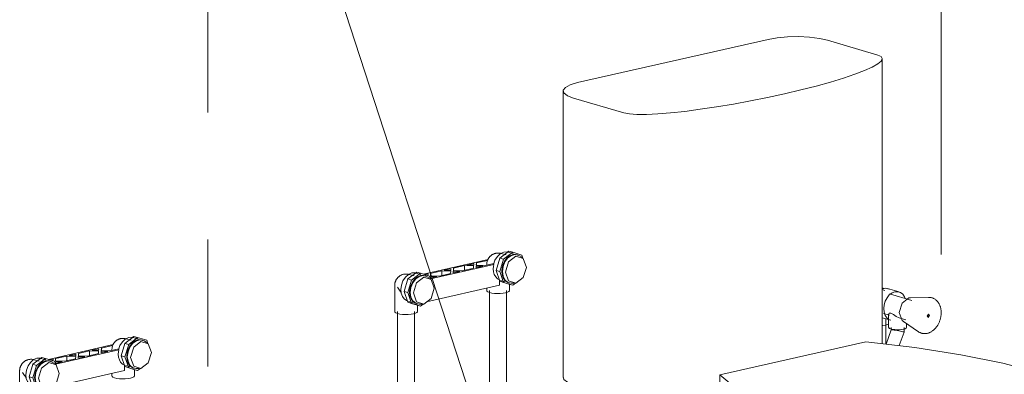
# Model space of a CAD drawing. Header units: millimetres. Extents: x 37081 to 77972, y -4495 to 22354.
# Tile 96 of 109: x 63508 to 64672, y 17095 to 17513. Entities that reach past the tile are written whole.
import ezdxf

# ---------------------------------------------------------------- set-up
doc = ezdxf.new("R2010")
doc.units = ezdxf.units.MM
doc.linetypes.add('ADSK_Скрыто', pattern=[300, 150, -150])
for name, color, linetype, lineweight in [('G-____-____-SYMB', 111, 'ADSK_Скрыто', 20), ('M-EQPM-____-OTLN', 50, 'Continuous', 20), ('P-PIPE-____-IDEN', 2, 'Continuous', 20), ('P-PIPE-____-OTLN', 3, 'Continuous', 20), ('P-SANR-FIXT-OTLN', 6, 'Continuous', 20)]:
    doc.layers.add(name, color=color, linetype=linetype, lineweight=lineweight)

# ---------------------------------------------------------------- blocks, each defined once
blk = doc.blocks.new('ADSK_Унитаз напольный_ГОСТ 30493-2017 - Вертикальный выпуск-V117-_3D_ копия 2 копия 1')
at = {"layer": 'P-SANR-FIXT-OTLN'}
for p, q in [((5763.3, 17490), (5538, 17438.9)), ((5893.3, 17471.4), (5833.8, 17488.9)), ((5898.4, 17130.9), (5898.4, 17467.3)), ((5521, 17429.2), (5521, 17091.1)), ((5533.5, 17420.7), (5593, 17403.2)), ((5879, 17133.2), (5706.3, 17094)), ((5706.3, 17094), (5706.3, 17079.5)), ((5593, 17065.1), (5533.5, 17082.5)), ((5706.3, 17079.5), (5706.3, 17065.1)), ((6138.5, 17046.5), (6138.5, 17061)), ((6138.5, 17032), (6138.5, 17046.5)), ((6143.5, 16993.4), (6143.5, 17032)), ((5678.1, 17017.5), (5681.4, 17011.1)), ((5674.9, 16890.5), (5674.9, 16793.9)), ((5779.3, 16889.6), (5735.7, 16675.3)), ((5786.8, 16884.4), (5782.6, 16886.9)), ((6120.4, 16642.7), (6047.9, 16873.7)), ((5664.9, 16851.9), (5664.9, 16837.4)), ((5682.4, 16844.7), (5681.6, 16845.1)), ((5876.3, 16849.5), (5860.2, 16853.7)), ((5768.3, 16682.8), (5783.1, 16841.7)), ((5667.3, 16832.9), (5672.1, 16828.4)), ((5669.9, 16832.5), (5669.9, 16798.7)), ((5919, 16801.9), (5926.8, 16636.3)), ((5672.1, 16794.6), (5676.9, 16790.1)), ((5675, 16793.2), (5675.6, 16791.6)), ((5676.9, 16790.1), (5679.1, 16788.4)), ((5681.6, 16787.1), (5682.4, 16786.7)), ((5785, 16686.6), (5768.3, 16682.8)), ((5926.8, 16636.3), (5768.3, 16682.8)), ((5947.9, 16609.7), (5743.1, 16669.8)), ((6110.3, 16636.3), (5990.2, 16609))]:
    blk.add_line(p, q, dxfattribs=at)
for points in [[(5833.8, 17488.9, 0), (5824, 17491.1, 0), (5812.3, 17492.6, 0), (5799.5, 17493.2, 0), (5786.5, 17493, 0), (5774.1, 17491.9, 0), (5763.3, 17490, 0)], [(5593, 17403.2, 0), (5599.4, 17402, 0), (5608.3, 17401.4, 0), (5619.6, 17401.4, 0), (5632.9, 17402, 0), (5648.1, 17403.2, 0), (5665, 17405, 0), (5683.1, 17407.4, 0), (5702.4, 17410.2, 0), (5722.3, 17413.5, 0), (5742.5, 17417.3, 0), (5762.8, 17421.4, 0), (5782.7, 17425.7, 0), (5802, 17430.3, 0), (5820.3, 17434.9, 0), (5837.2, 17439.6, 0), (5852.5, 17444.3, 0), (5866, 17448.9, 0), (5877.3, 17453.2, 0), (5886.4, 17457.3, 0), (5893, 17461, 0), (5897, 17464.4, 0), (5898.4, 17467.3, 0)], [(5898.4, 17467.3, 0), (5897.2, 17469.6, 0), (5893.3, 17471.4, 0)], [(5538, 17438.9, 0), (5529.4, 17436.4, 0), (5523.7, 17433.3, 0), (5521.2, 17430, 0), (5522, 17426.7, 0), (5526.2, 17423.5, 0), (5533.5, 17420.7, 0)], [(6085.9, 17096, 0), (6041.1, 17107.7, 0), (5991.1, 17117.8, 0), (5936.9, 17126.4, 0), (5879, 17133.2, 0)], [(5533.5, 17082.5, 0), (5526.2, 17085.3, 0), (5522, 17088.5, 0), (5521.2, 17091.9, 0)], [(5706.3, 17094, 0), (5725.2, 17078.4, 0), (5751.2, 17063.4, 0), (5784, 17049.3, 0), (5823.1, 17036.3, 0)], [(5823.1, 17036.3, 0), (5857.7, 17028.2, 0), (5898, 17022.2, 0), (5941.6, 17018.8, 0), (5985.9, 17018.1, 0), (6028.3, 17020.3, 0), (6066.5, 17025.1, 0), (6098.2, 17032.3, 0), (6121.5, 17041.4, 0), (6135.1, 17052, 0), (6138.2, 17063.5, 0), (6130.7, 17075, 0), (6112.9, 17086.1, 0), (6085.9, 17096, 0)], [(5706.3, 17079.5, 0), (5725.2, 17063.9, 0), (5751.2, 17048.9, 0), (5784, 17034.8, 0), (5823.1, 17021.9, 0)], [(5823.1, 17021.9, 0), (5784, 17034.8, 0), (5751.2, 17048.9, 0), (5725.2, 17063.9, 0), (5706.3, 17079.5, 0)], [(5819.3, 16967.9, 0), (5745.7, 16991.4, 0), (5680.3, 17016.5, 0), (5623.4, 17043, 0), (5576.9, 17069.7, 0)], [(5706.3, 17072.7, 0), (5702.4, 17072.1, 0), (5683.1, 17069.2, 0), (5665, 17066.9, 0), (5648.1, 17065.1, 0), (5632.9, 17063.9, 0), (5619.6, 17063.2, 0), (5608.3, 17063.2, 0), (5599.4, 17063.9, 0), (5593, 17065.1, 0)], [(5656.2, 17065.7, 0), (5680.3, 17055.2, 0), (5745.7, 17030.1, 0), (5819.3, 17006.5, 0)], [(5823.1, 17007.4, 0), (5784, 17020.3, 0), (5751.2, 17034.4, 0), (5725.2, 17049.4, 0), (5706.3, 17065.1, 0)], [(5823.1, 17021.9, 0), (5857.7, 17013.7, 0), (5898, 17007.7, 0), (5941.6, 17004.3, 0), (5985.9, 17003.7, 0), (6028.3, 17005.8, 0), (6066.5, 17010.6, 0), (6098.2, 17017.8, 0), (6121.5, 17026.9, 0), (6135.1, 17037.5, 0), (6138.2, 17049, 0)], [(6138.2, 17049, 0), (6135.1, 17037.5, 0), (6121.5, 17026.9, 0), (6098.2, 17017.8, 0), (6066.5, 17010.6, 0), (6028.3, 17005.8, 0), (5985.9, 17003.7, 0), (5941.6, 17004.3, 0), (5898, 17007.7, 0), (5857.7, 17013.7, 0), (5823.1, 17021.9, 0)], [(5819.3, 17006.5, 0), (5854.9, 16998.1, 0), (5896.2, 16992, 0), (5940.9, 16988.5, 0), (5986.4, 16987.9, 0), (6030.1, 16990.1, 0), (6069.3, 16995, 0), (6101.9, 17002.4, 0), (6125.9, 17011.8, 0), (6140, 17022.7, 0), (6143.2, 17034.5, 0), (6139.5, 17042.2, 0)], [(6138.2, 17034.5, 0), (6135.1, 17023, 0), (6121.5, 17012.4, 0), (6098.2, 17003.3, 0), (6066.5, 16996.1, 0), (6028.3, 16991.3, 0), (5985.9, 16989.2, 0), (5941.6, 16989.8, 0), (5898, 16993.2, 0), (5857.7, 16999.2, 0), (5823.1, 17007.4, 0)], [(5679.5, 17016.9, 0), (5679.5, 17016.2, 0), (5680.3, 17011.3, 0), (5681.2, 17006.3, 0), (5682.3, 17001.3, 0), (5683.6, 16996.2, 0), (5685.1, 16991, 0), (5686.8, 16985.9, 0), (5688.8, 16980.6, 0), (5691, 16975.4, 0), (5693.5, 16970.1, 0), (5696.2, 16964.8, 0), (5699.3, 16959.4, 0), (5702.7, 16954.2, 0), (5706.3, 16948.9, 0), (5710.3, 16943.7, 0), (5714.7, 16938.6, 0), (5719.3, 16933.5, 0), (5724.4, 16928.7, 0), (5727.6, 16925.8, 0)], [(6143.2, 16995.8, 0), (6140, 16984.1, 0), (6125.9, 16973.2, 0), (6101.9, 16963.8, 0), (6069.3, 16956.4, 0), (6030.1, 16951.4, 0), (5986.4, 16949.2, 0), (5940.9, 16949.9, 0), (5896.2, 16953.4, 0), (5854.9, 16959.5, 0), (5819.3, 16967.9, 0)], [(5699.2, 16961.6, 0), (5696.5, 16958.3, 0), (5693.9, 16954.9, 0), (5691.6, 16951.5, 0), (5689.5, 16947.9, 0), (5687.5, 16944.4, 0), (5685.7, 16940.8, 0), (5684.1, 16937.2, 0), (5682.6, 16933.6, 0), (5681.3, 16929.9, 0), (5680.1, 16926.3, 0), (5679, 16922.6, 0), (5678.1, 16918.9, 0), (5677.3, 16915.3, 0), (5676.6, 16911.6, 0), (5676.1, 16907.9, 0), (5675.6, 16904.2, 0), (5675.3, 16900.5, 0), (5675.1, 16896.8, 0), (5674.9, 16893.2, 0), (5674.9, 16890.5, 0)], [(6113.9, 16968.5, 0), (6112.9, 16960, 0), (6103.3, 16932.7, 0), (6087.9, 16908.1, 0), (6067.1, 16886.7, 0), (6041.3, 16868.8, 0), (6014, 16856.2, 0)], [(5714.4, 16939.8, 0), (5715, 16938.6, 0), (5728.5, 16905.4, 0), (5741.3, 16871.7, 0), (5753.2, 16837.6, 0), (5762.9, 16807.5, 0)], [(5727.6, 16925.8, 0), (5740.8, 16914.8, 0), (5755.1, 16904.2, 0), (5770.4, 16894, 0), (5786.7, 16884.4, 0), (5803.8, 16875.5, 0), (5821.7, 16867.4, 0), (5840.2, 16860.2, 0), (5859.2, 16854, 0), (5860.2, 16853.7, 0)], [(5675, 16891.4, 0), (5676, 16887.7, 0), (5680.6, 16884.2, 0), (5688.6, 16881.1, 0), (5699.4, 16878.7, 0), (5712.3, 16877.1, 0), (5726.4, 16876.3, 0), (5739.3, 16876.5, 0)], [(5739.3, 16876.5, 0), (5726.4, 16876.3, 0), (5712.3, 16877.1, 0), (5699.4, 16878.7, 0), (5688.6, 16881.1, 0), (5680.6, 16884.2, 0), (5676, 16887.7, 0), (5675, 16891.4, 0)], [(5783.1, 16841.7, 0), (5785.4, 16862.7, 0), (5788.3, 16883.6, 0)], [(5788.3, 16883.6, 0), (5787.5, 16884, 0), (5786.8, 16884.4, 0)], [(5788.3, 16883.6, 0), (5800.5, 16877.4, 0), (5812.5, 16871.9, 0), (5824.1, 16867, 0), (5835, 16862.7, 0), (5845.5, 16858.8, 0), (5855.7, 16855.3, 0), (5865.4, 16852.4, 0)], [(5674.3, 16860.6, 0), (5671.6, 16859.3, 0), (5665, 16852.9, 0), (5668.4, 16846.4, 0), (5681.1, 16840.8, 0), (5701.2, 16836.8, 0), (5725.8, 16835.1, 0), (5750.9, 16836, 0), (5753, 16836.2, 0)], [(6024.2, 16860.7, 0), (6010.2, 16855, 0), (5995.6, 16851.6, 0), (5980.6, 16850.8, 0), (5965.5, 16852.6, 0)], [(5675.3, 16850.2, 0), (5675, 16851.2, 0), (5674.9, 16851.8, 0)], [(5865.4, 16852.4, 0), (5875.9, 16849.6, 0), (5885.8, 16847.6, 0), (5894.9, 16846.5, 0), (5903.2, 16846.4, 0), (5910.1, 16847.3, 0), (5914.8, 16849.5, 0)], [(5923, 16855.1, 0), (5918.9, 16854.3, 0), (5914.8, 16853.7, 0)], [(5914.8, 16853.7, 0), (5917.3, 16827.8, 0), (5919, 16801.9, 0)], [(5965.5, 16852.6, 0), (5959.9, 16853.6, 0), (5953.7, 16854.5, 0), (5947.1, 16855.3, 0), (5940.4, 16855.8, 0), (5933.9, 16856, 0), (5928, 16855.8, 0), (5923, 16855.1, 0)], [(5665, 16838.4, 0), (5668.4, 16832, 0), (5681.1, 16826.3, 0), (5701.2, 16822.3, 0), (5725.8, 16820.6, 0), (5750.9, 16821.5, 0), (5757.8, 16822.2, 0)], [(5698.3, 16840.2, 0), (5697.7, 16840.4, 0), (5696.3, 16840.6, 0)], [(5722.1, 16837.8, 0), (5720.3, 16837.9, 0), (5718.1, 16838, 0)], [(5746.9, 16838.4, 0), (5744.7, 16838.2, 0), (5743.4, 16838.1, 0)], [(5670.9, 16829.7, 0), (5677.2, 16825.2, 0), (5694.8, 16820, 0), (5719.4, 16817.3, 0), (5746.1, 16817.6, 0), (5759, 16819, 0)], [(5669.9, 16798.7, 0), (5670, 16798, 0), (5677.2, 16791.3, 0), (5694.8, 16786.2, 0), (5719.4, 16783.5, 0), (5746.1, 16783.8, 0), (5759.1, 16785.2, 0)], [(5681.2, 16787.3, 0), (5680.6, 16787.6, 0), (5676, 16791.1, 0), (5675, 16793.2, 0)], [(5696.3, 16782.7, 0), (5688.6, 16784.5, 0), (5682.4, 16786.7, 0)], [(5696.3, 16782.7, 0), (5697.7, 16782.4, 0), (5698.3, 16782.3, 0)], [(5718.1, 16780, 0), (5712.3, 16780.5, 0), (5699.4, 16782.1, 0), (5698.3, 16782.3, 0)], [(5718, 16780, 0), (5720.3, 16779.9, 0), (5722.2, 16779.8, 0)], [(5743.4, 16780.1, 0), (5740.7, 16780, 0), (5726.4, 16779.7, 0), (5722.1, 16779.8, 0)], [(5743.4, 16780.1, 0), (5744.7, 16780.2, 0), (5746.9, 16780.4, 0)], [(5757.8, 16781.7, 0), (5754.3, 16781.2, 0), (5746.9, 16780.4, 0)], [(5926.3, 16654.9, 0), (5910.2, 16661, 0), (5886.8, 16668.4, 0), (5861.2, 16675.4, 0), (5835.9, 16681.1, 0), (5813.4, 16685.1, 0), (5795.8, 16687, 0), (5785, 16686.6, 0)], [(5743.1, 16669.8, 0), (5736.2, 16673.4, 0), (5736.8, 16677.1, 0)], [(6119.9, 16643.6, 0), (6118.9, 16639.6, 0), (6110.3, 16636.3, 0)], [(5990.2, 16609, 0), (5976.3, 16607.2, 0), (5960.8, 16607.5, 0), (5947.9, 16609.7, 0)]]:
    blk.add_polyline3d(points, dxfattribs=at)
blk = doc.blocks.new('ADSK_Полипропилен_Водорозетка ВР - 20 х 1_2_-V118-_3D_ копия 2 копия 1')
at = {"layer": 'P-PIPE-____-OTLN', "color": 150}
for p, q in [((5900.6, 17195.9), (5898.4, 17196.6)), ((5901.6, 17193.7), (5898.4, 17194.6)), ((5899.8, 17195.9), (5898.7, 17195.7)), ((5918.2, 17191.9), (5904.7, 17195.9)), ((5898.4, 17161.3), (5908.4, 17158.4)), ((5902.1, 17152.8), (5899, 17152.3))]:
    blk.add_line(p, q, dxfattribs=at)
for points in [[(5906.4, 17195.2, 0), (5902.1, 17196.3, 0), (5898.4, 17195.6, 0)], [(5925.5, 17184.1, 0), (5924.7, 17186.2, 0), (5922.6, 17189.2, 0), (5919.9, 17191.3, 0), (5916.7, 17192.2, 0), (5913.3, 17192.1, 0), (5909.9, 17190.7, 0), (5906.7, 17188.3, 0), (5904, 17185, 0), (5901.9, 17181, 0), (5900.6, 17176.6, 0), (5900.2, 17172.2, 0)], [(5900.2, 17172.2, 0), (5900.6, 17167.9, 0), (5901.9, 17164.1, 0), (5904, 17161.1, 0), (5905.9, 17159.5, 0)], [(5906, 17154.2, 0), (5904.6, 17153.6, 0), (5902.1, 17152.8, 0)]]:
    blk.add_polyline3d(points, dxfattribs=at)
blk = doc.blocks.new('ADSK_Вентиль угловой для сантехники - DN15 _ DN15 НР-V119-_3D_ копия 2 копия 1')
at = {"layer": 'P-PIPE-____-OTLN', "color": 150}
for p, q in [((5933.2, 17181.8), (5906.8, 17189.6)), ((5931.6, 17185), (5929.8, 17184.8)), ((5953.1, 17185.5), (5931.6, 17185)), ((5900, 17166.5), (5906.8, 17164.5)), ((5905.9, 17165.5), (5905.9, 17150)), ((5919.6, 17160.8), (5926.4, 17158.8)), ((5923.3, 17157), (5941.2, 17144.9)), ((5927.2, 17150), (5927.2, 17154.5))]:
    blk.add_line(p, q, dxfattribs=at)
for points in [[(5929.8, 17184.8, 0), (5921.8, 17178.7, 0), (5918.5, 17167.7, 0), (5921.8, 17158.2, 0), (5923.3, 17157, 0)], [(5951.6, 17143, 0), (5952.3, 17143.2, 0), (5953, 17143.4, 0), (5953.7, 17143.7, 0), (5954.4, 17144, 0), (5955.1, 17144.3, 0), (5955.7, 17144.6, 0), (5956.4, 17145, 0), (5957, 17145.4, 0), (5957.6, 17145.8, 0), (5958.3, 17146.3, 0), (5958.9, 17146.8, 0), (5959.5, 17147.3, 0), (5960, 17147.8, 0), (5960.6, 17148.4, 0), (5961.1, 17148.9, 0), (5961.6, 17149.5, 0), (5962.2, 17150.2, 0), (5962.6, 17150.8, 0), (5963.1, 17151.5, 0), (5963.6, 17152.1, 0), (5964, 17152.8, 0), (5964.4, 17153.5, 0), (5964.8, 17154.3, 0), (5965.2, 17155, 0), (5965.5, 17155.8, 0), (5965.9, 17156.5, 0), (5966.2, 17157.3, 0), (5966.5, 17158.1, 0), (5966.7, 17158.9, 0), (5967, 17159.7, 0), (5967.2, 17160.5, 0), (5967.4, 17161.3, 0), (5967.5, 17162.1, 0), (5967.7, 17163, 0), (5967.8, 17163.8, 0), (5967.9, 17164.6, 0), (5968, 17165.4, 0), (5968, 17166.3, 0), (5968, 17167.1, 0), (5968, 17167.9, 0), (5968, 17168.7, 0), (5967.9, 17169.5, 0), (5967.9, 17170.3, 0), (5967.7, 17171.1, 0), (5967.6, 17171.9, 0), (5967.5, 17172.7, 0), (5967.3, 17173.4, 0), (5967.1, 17174.2, 0), (5966.8, 17174.9, 0), (5966.6, 17175.6, 0), (5966.3, 17176.3, 0), (5965.9, 17177, 0), (5965.6, 17177.7, 0), (5965.2, 17178.4, 0), (5964.8, 17179, 0), (5964.4, 17179.6, 0), (5964, 17180.2, 0), (5963.5, 17180.7, 0), (5963, 17181.3, 0), (5962.5, 17181.8, 0), (5962, 17182.3, 0), (5961.4, 17182.7, 0), (5960.9, 17183.2, 0), (5960.3, 17183.6, 0), (5959.6, 17183.9, 0), (5959, 17184.2, 0), (5958.4, 17184.5, 0), (5957.7, 17184.8, 0), (5957, 17185, 0), (5956.3, 17185.2, 0), (5955.6, 17185.3, 0), (5954.9, 17185.4, 0), (5954.2, 17185.5, 0), (5953.5, 17185.5, 0), (5953.1, 17185.5, 0)], [(5908.6, 17167, 0), (5906.6, 17166.7, 0), (5906, 17165.8, 0)], [(5919.6, 17160.8, 0), (5918.4, 17161.2, 0), (5914.9, 17163, 0), (5911.6, 17165.3, 0), (5908.6, 17167, 0)], [(5952.9, 17161.6, 0), (5951.4, 17163.2, 0), (5952.9, 17165.5, 0)], [(5952.9, 17165.3, 0), (5953.8, 17164.1, 0), (5952.6, 17162.1, 0)], [(5952.9, 17165.5, 0), (5954.4, 17163.9, 0), (5952.9, 17161.6, 0)], [(5908.6, 17148.2, 0), (5907.1, 17148.8, 0), (5906.2, 17149.5, 0), (5906, 17150.2, 0)], [(5927.2, 17149.8, 0), (5926.7, 17149.1, 0), (5925.5, 17148.5, 0), (5923.6, 17148, 0), (5921.3, 17147.6, 0), (5918.7, 17147.3, 0), (5915.9, 17147.3, 0), (5913.2, 17147.4, 0), (5910.7, 17147.7, 0), (5908.6, 17148.2, 0)], [(5941.2, 17144.9, 0), (5941.8, 17144.5, 0), (5942.4, 17144.2, 0), (5943, 17143.9, 0), (5943.7, 17143.6, 0), (5944.4, 17143.4, 0), (5945, 17143.2, 0), (5945.7, 17143, 0), (5946.4, 17142.9, 0), (5947.1, 17142.8, 0), (5947.8, 17142.7, 0), (5948.6, 17142.7, 0), (5949.3, 17142.7, 0), (5950, 17142.8, 0), (5950.7, 17142.9, 0), (5951.4, 17143, 0), (5951.6, 17143, 0)]]:
    blk.add_polyline3d(points, dxfattribs=at)
blk = doc.blocks.new('VTp_724_0 Водорозетка двойная - VTp_724_0-V120-_3D_ копия 2 копия 1')
at = {"layer": 'M-EQPM-____-OTLN'}
for p, q in [((5003, 17131.2), (5013.6, 17139.3)), ((5010.4, 17134.9), (5004.6, 17136.6)), ((5018, 17138), (5007.4, 17129.9)), ((5018.5, 17136.5), (5012.5, 17138.2)), ((5013.6, 17139.3), (5018, 17138)), ((5028.7, 17134.8), (5018, 17138)), ((4989.2, 17129.7), (4912.6, 17112.3)), ((4964.2, 17123), (4972.1, 17124.8)), ((4972.1, 17124.8), (4971.9, 17122.7)), ((4974.9, 17122.7), (4975.1, 17125.4)), ((4975.1, 17125.4), (4988.4, 17128.5)), ((4975.1, 17125.4), (4975.1, 17122.6)), ((4995.6, 17124.6), (4985.7, 17122.3)), ((4988.4, 17128.9), (4988.6, 17129.1)), ((4998.5, 17116.5), (5003, 17131.2)), ((5007.4, 17129.9), (5003, 17131.2)), ((5007.4, 17129.9), (5003, 17115.2)), ((5023.6, 17135), (5022.9, 17135.2)), ((5028.7, 17132.2), (5025.9, 17134)), ((5030, 17131.1), (5028.7, 17134.8)), ((4894.1, 17106.5), (4904.8, 17114.6)), ((4909.2, 17113.3), (4898.5, 17105.2)), ((4909.6, 17111.8), (4903.7, 17113.5)), ((4904.8, 17114.6), (4909.2, 17113.3)), ((4919.8, 17110.1), (4909.2, 17113.3)), ((4920.9, 17110.4), (4921, 17113.2)), ((4921, 17106.6), (4995.7, 17123.6)), ((4921, 17113.2), (4934.1, 17116.1)), ((4921, 17110.4), (4921, 17113.2)), ((4944.7, 17113), (4931.6, 17110.1)), ((4934.1, 17116.1), (4944.8, 17115.8)), ((4934.1, 17110.6), (4934.1, 17116.1)), ((4937.1, 17116.8), (4945, 17118.6)), ((4944.9, 17116.6), (4937.1, 17116.8)), ((4944.8, 17115.8), (4944.7, 17113)), ((4945, 17118.6), (4944.9, 17116.6)), ((4947.7, 17113.7), (4947.8, 17115.7)), ((4955.6, 17115.5), (4947.7, 17113.7)), ((4947.8, 17115.7), (4955.6, 17115.5)), ((4947.8, 17113.8), (4947.8, 17115.7)), ((4947.9, 17116.5), (4948.1, 17119.3)), ((4958.6, 17116.2), (4947.9, 17116.5)), ((4948.1, 17119.3), (4961.1, 17122.3)), ((4948.1, 17119.3), (4948.1, 17116.5)), ((4971.7, 17119.2), (4958.6, 17116.2)), ((4961.1, 17122.3), (4971.9, 17122)), ((4961.1, 17116.6), (4961.1, 17122.3)), ((4971.9, 17122.7), (4964.2, 17123)), ((4971.9, 17122), (4971.7, 17119.2)), ((4974.7, 17119.9), (4974.9, 17121.9)), ((4982.6, 17121.7), (4974.7, 17119.9)), ((4985.7, 17122.3), (4974.9, 17122.7)), ((4974.9, 17121.9), (4982.6, 17121.7)), ((4974.9, 17119.9), (4974.9, 17121.9)), ((4987.4, 17123.4), (4987.4, 17122.7)), ((4995.7, 17123.6), (4995.3, 17123.7)), ((5003, 17103.8), (4998.5, 17116.5)), ((4998.5, 17116.5), (5003, 17115.2)), ((5003, 17115.2), (5007.4, 17102.5)), ((4889.7, 17091.8), (4894.1, 17106.5)), ((4898.5, 17105.2), (4894.1, 17106.5)), ((4898.5, 17105.2), (4894.1, 17090.5)), ((4901.5, 17110.1), (4895.7, 17111.8)), ((4914.8, 17110.3), (4914, 17110.5)), ((4914.5, 17111.7), (4918, 17112.5)), ((4919.8, 17107.5), (4917, 17109.2)), ((4918, 17112.5), (4917.9, 17110.7)), ((4921.1, 17106.4), (4919.8, 17110.1)), ((4920.7, 17107.6), (4920.8, 17109.6)), ((4928.6, 17109.4), (4920.7, 17107.6)), ((4920.8, 17109.6), (4928.6, 17109.4)), ((4920.8, 17107.6), (4920.8, 17109.6)), ((4931.6, 17110.1), (4920.9, 17110.4)), ((5002.3, 17099), (5002.3, 17105.3)), ((5013.6, 17100.5), (5003, 17103.8)), ((5003, 17103.8), (5007.4, 17102.5)), ((5003.7, 17104.9), (5008.8, 17103.4)), ((5007.4, 17102.5), (5018, 17099.2)), ((5013.2, 17102.1), (5013.9, 17101.9)), ((5016.4, 17101.5), (5019.7, 17101.5)), ((5018, 17099.2), (5021.2, 17101.7)), ((4878.5, 17099), (4878.5, 17068.1)), ((4894.1, 17079.1), (4889.7, 17091.8)), ((4889.7, 17091.8), (4894.1, 17090.5)), ((4894.1, 17090.5), (4898.5, 17077.8)), ((4916.4, 17079.5), (5002.3, 17099)), ((4987.4, 17095.6), (4987.4, 17092.8)), ((5013.6, 17100.5), (5018, 17099.2)), ((5014.2, 17092.8), (5014.2, 17100.4)), ((4892.5, 17081), (4893.6, 17080.6)), ((4904.8, 17075.8), (4894.1, 17079.1)), ((4894.1, 17079.1), (4898.5, 17077.8)), ((4894.8, 17080.2), (4899.9, 17078.7)), ((4898.5, 17077.8), (4909.2, 17074.5)), ((4904.3, 17077.4), (4905, 17077.2)), ((4904.8, 17075.8), (4909.2, 17074.5)), ((4905.3, 17068.1), (4905.3, 17075.7)), ((4907.5, 17076.8), (4910.8, 17076.7)), ((4909.2, 17074.5), (4912.4, 17077))]:
    blk.add_line(p, q, dxfattribs=at)
for points in [[(4997.8, 17136.8, 0), (4997.2, 17136.6, 0), (4996.6, 17136.4, 0), (4996, 17136.2, 0), (4995.5, 17136, 0), (4994.9, 17135.7, 0), (4994.4, 17135.5, 0), (4993.9, 17135.2, 0), (4993.5, 17134.9, 0), (4993, 17134.6, 0), (4992.6, 17134.3, 0), (4992.2, 17134, 0), (4991.9, 17133.7, 0), (4991.5, 17133.3, 0), (4991.2, 17133, 0), (4990.9, 17132.7, 0), (4990.6, 17132.3, 0), (4990.3, 17132, 0), (4990, 17131.7, 0), (4989.8, 17131.3, 0), (4989.5, 17131, 0), (4989.3, 17130.6, 0), (4989.1, 17130.3, 0), (4988.9, 17129.9, 0), (4988.7, 17129.5, 0), (4988.6, 17129.2, 0), (4988.4, 17128.9, 0)], [(5012.3, 17138.3, 0), (5011.6, 17138.5, 0), (5007.5, 17138.3, 0), (5003.5, 17136.5, 0), (4999.9, 17133.2, 0), (4997.1, 17128.8, 0), (4995.3, 17123.7, 0)], [(5004.6, 17136.6, 0), (5003.9, 17136.7, 0), (5003.1, 17136.9, 0), (5002.4, 17137, 0), (5001.7, 17137.1, 0), (5001, 17137.1, 0), (5000.3, 17137.1, 0), (4999.6, 17137, 0), (4998.9, 17137, 0), (4998.2, 17136.9, 0), (4997.8, 17136.8, 0)], [(4988.4, 17128.5, 0), (4987.7, 17126, 0), (4987.4, 17123.4, 0)], [(5005.1, 17115.7, 0), (5005.5, 17120.1, 0), (5006.8, 17124.4, 0), (5008.9, 17128.3, 0), (5011.6, 17131.6, 0), (5014.7, 17134, 0), (5018, 17135.3, 0), (5021.4, 17135.5, 0), (5024.5, 17134.5, 0)], [(5025.9, 17134, 0), (5025.2, 17134.3, 0), (5021, 17135.4, 0), (5016.5, 17134.3, 0), (5012.3, 17131.4, 0), (5008.8, 17126.9, 0), (5006.6, 17121.4, 0), (5005.8, 17115.5, 0)], [(5034.2, 17120.3, 0), (5030.6, 17130.6, 0), (5021.9, 17133.3, 0), (5013.3, 17126.7, 0), (5009.7, 17114.7, 0)], [(4903, 17113.7, 0), (4898.9, 17113.7, 0), (4894.9, 17112, 0), (4891.3, 17108.8, 0), (4888.4, 17104.5, 0), (4886.5, 17099.4, 0), (4885.9, 17094, 0)], [(4995.1, 17118.6, 0), (4995.3, 17121.1, 0), (4995.7, 17123.6, 0)], [(5002.3, 17105.3, 0), (4999.9, 17106.8, 0), (4997.9, 17109, 0), (4996.4, 17111.7, 0), (4995.4, 17115, 0), (4995.1, 17118.6, 0)], [(5014.7, 17101.8, 0), (5011.6, 17102.7, 0), (5008.9, 17104.8, 0), (5006.8, 17107.8, 0), (5005.5, 17111.5, 0), (5005.1, 17115.7, 0)], [(5005.8, 17115.5, 0), (5006.6, 17110, 0), (5008.8, 17105.5, 0), (5012.3, 17102.5, 0), (5016.5, 17101.5, 0)], [(5009.7, 17114.7, 0), (5013.3, 17104.4, 0), (5021.9, 17101.7, 0), (5030.6, 17108.3, 0), (5034.2, 17120.3, 0)], [(4889, 17112.1, 0), (4888.3, 17111.9, 0), (4887.7, 17111.7, 0), (4887.2, 17111.5, 0), (4886.6, 17111.3, 0), (4886.1, 17111, 0), (4885.6, 17110.8, 0), (4885.1, 17110.5, 0), (4884.6, 17110.2, 0), (4884.2, 17109.9, 0), (4883.8, 17109.6, 0), (4883.4, 17109.3, 0), (4883, 17109, 0), (4882.6, 17108.6, 0), (4882.3, 17108.3, 0), (4882, 17108, 0), (4881.7, 17107.6, 0), (4881.4, 17107.3, 0), (4881.2, 17106.9, 0), (4880.9, 17106.6, 0), (4880.7, 17106.2, 0), (4880.5, 17105.9, 0), (4880.2, 17105.5, 0), (4880.1, 17105.2, 0), (4879.9, 17104.8, 0), (4879.7, 17104.5, 0), (4879.6, 17104.1, 0), (4879.4, 17103.7, 0), (4879.3, 17103.4, 0), (4879.2, 17103, 0), (4879, 17102.6, 0), (4878.9, 17102.3, 0), (4878.9, 17101.9, 0), (4878.8, 17101.5, 0), (4878.7, 17101.1, 0), (4878.6, 17100.7, 0), (4878.6, 17100.3, 0), (4878.6, 17099.9, 0), (4878.5, 17099.5, 0), (4878.5, 17099.1, 0), (4878.5, 17099, 0)], [(4895.7, 17111.8, 0), (4895, 17112, 0), (4894.3, 17112.2, 0), (4893.5, 17112.3, 0), (4892.8, 17112.4, 0), (4892.1, 17112.4, 0), (4891.4, 17112.4, 0), (4890.7, 17112.3, 0), (4890, 17112.2, 0), (4889.4, 17112.1, 0), (4889, 17112.1, 0)], [(4896.2, 17091, 0), (4896.7, 17095.4, 0), (4898, 17099.7, 0), (4900, 17103.6, 0), (4902.7, 17106.9, 0), (4905.8, 17109.3, 0), (4909.2, 17110.6, 0), (4912.5, 17110.8, 0), (4915.7, 17109.8, 0)], [(4917, 17109.2, 0), (4916.4, 17109.6, 0), (4912.2, 17110.6, 0), (4907.7, 17109.6, 0), (4903.4, 17106.7, 0), (4900, 17102.2, 0), (4897.7, 17096.7, 0), (4897, 17090.8, 0)], [(4925.3, 17095.6, 0), (4921.8, 17105.9, 0), (4913.1, 17108.6, 0), (4904.4, 17102, 0), (4900.8, 17090, 0)], [(4881.9, 17096.7, 0), (4884.2, 17093.2, 0), (4886.2, 17090.8, 0)], [(4885.9, 17094, 0), (4886.3, 17089.8, 0), (4887.6, 17086, 0), (4889.7, 17083, 0), (4892.5, 17081, 0)], [(4905.8, 17077.1, 0), (4902.7, 17078, 0), (4900, 17080.1, 0), (4898, 17083.1, 0), (4896.7, 17086.8, 0), (4896.2, 17091, 0)], [(4897, 17090.8, 0), (4897.7, 17085.3, 0), (4900, 17080.8, 0), (4903.4, 17077.8, 0), (4907.7, 17076.8, 0)], [(4900.8, 17090, 0), (4904.4, 17079.6, 0), (4913.1, 17077, 0), (4921.8, 17083.6, 0), (4925.3, 17095.6, 0)], [(4990.7, 17090.5, 0), (4988.8, 17091.2, 0), (4987.7, 17092.1, 0), (4987.4, 17093, 0)], [(5014.2, 17092.6, 0), (5013.5, 17091.7, 0), (5012, 17090.9, 0), (5009.7, 17090.2, 0), (5006.7, 17089.7, 0), (5003.4, 17089.4, 0), (4999.9, 17089.3, 0), (4996.5, 17089.5, 0), (4993.4, 17089.9, 0), (4990.7, 17090.5, 0)], [(4881.9, 17065.8, 0), (4879.9, 17066.5, 0), (4878.8, 17067.4, 0), (4878.6, 17068.3, 0)], [(4905.3, 17067.8, 0), (4904.6, 17067, 0), (4903.1, 17066.2, 0), (4900.8, 17065.5, 0), (4897.9, 17065, 0), (4894.6, 17064.7, 0), (4891.1, 17064.6, 0), (4887.6, 17064.8, 0), (4884.5, 17065.2, 0), (4881.9, 17065.8, 0)]]:
    blk.add_polyline3d(points, dxfattribs=at)
blk = doc.blocks.new('VTp_724_0 Водорозетка двойная - VTp_724_0-V123-_3D_ копия 2 копия 1')
at = {"layer": 'M-EQPM-____-OTLN'}
for p, q in [((5432.5, 17230.3), (5355.9, 17212.9)), ((5431.8, 17229.5), (5431.9, 17229.7)), ((5441.9, 17217.2), (5446.3, 17231.9)), ((5446.3, 17231.9), (5457, 17240)), ((5450.7, 17230.6), (5446.3, 17231.9)), ((5450.7, 17230.6), (5446.3, 17215.9)), ((5453.7, 17235.5), (5447.9, 17237.2)), ((5461.4, 17238.7), (5450.7, 17230.6)), ((5461.8, 17237.1), (5455.9, 17238.9)), ((5457, 17240), (5461.4, 17238.7)), ((5472.1, 17235.4), (5461.4, 17238.7)), ((5467, 17235.6), (5466.3, 17235.8)), ((5472.1, 17232.9), (5469.3, 17234.6)), ((5473.4, 17231.7), (5472.1, 17235.4)), ((5364.4, 17207.3), (5439, 17224.2)), ((5380.5, 17217.5), (5388.4, 17219.3)), ((5388.4, 17219.3), (5388.3, 17217.3)), ((5391.3, 17217.2), (5391.4, 17220)), ((5391.4, 17220), (5404.5, 17222.9)), ((5391.4, 17220), (5391.4, 17217.1)), ((5415.1, 17219.8), (5402, 17216.9)), ((5404.5, 17222.9), (5415.2, 17222.6)), ((5404.5, 17217.3), (5404.5, 17222.9)), ((5407.5, 17223.6), (5415.4, 17225.4)), ((5415.3, 17223.4), (5407.5, 17223.6)), ((5415.2, 17222.6), (5415.1, 17219.8)), ((5415.4, 17225.4), (5415.3, 17223.4)), ((5418.1, 17220.5), (5418.2, 17222.5)), ((5426, 17222.3), (5418.1, 17220.5)), ((5418.2, 17222.5), (5426, 17222.3)), ((5418.2, 17220.5), (5418.2, 17222.5)), ((5418.3, 17223.3), (5418.5, 17226.1)), ((5429, 17223), (5418.3, 17223.3)), ((5418.5, 17226.1), (5431.7, 17229.1)), ((5418.5, 17226.1), (5418.5, 17223.3)), ((5439, 17225.3), (5429, 17223)), ((5430.8, 17224.1), (5430.8, 17223.4)), ((5439, 17224.2), (5438.6, 17224.4)), ((5333, 17192.5), (5337.5, 17207.2)), ((5337.5, 17207.2), (5348.1, 17215.3)), ((5341.9, 17205.9), (5337.5, 17207.2)), ((5344.9, 17210.8), (5339.1, 17212.5)), ((5352.5, 17214), (5341.9, 17205.9)), ((5353, 17212.4), (5347, 17214.2)), ((5348.1, 17215.3), (5352.5, 17214)), ((5363.2, 17210.7), (5352.5, 17214)), ((5358.1, 17210.9), (5357.4, 17211.1)), ((5357.9, 17212.3), (5361.4, 17213.1)), ((5363.2, 17208.2), (5360.4, 17209.9)), ((5361.4, 17213.1), (5361.2, 17211.3)), ((5364.5, 17207), (5363.2, 17210.7)), ((5364.1, 17208.3), (5364.2, 17210.3)), ((5371.9, 17210), (5364.1, 17208.2)), ((5364.2, 17211), (5364.4, 17213.8)), ((5375, 17210.7), (5364.2, 17211)), ((5364.2, 17210.3), (5371.9, 17210)), ((5364.2, 17208.3), (5364.2, 17210.3)), ((5364.4, 17213.8), (5377.5, 17216.8)), ((5364.4, 17211), (5364.4, 17213.8)), ((5388, 17213.7), (5375, 17210.7)), ((5377.5, 17216.8), (5388.2, 17216.5)), ((5377.5, 17211.3), (5377.5, 17216.8)), ((5388.3, 17217.3), (5380.5, 17217.5)), ((5388.2, 17216.5), (5388, 17213.7)), ((5391.1, 17214.4), (5391.2, 17216.4)), ((5399, 17216.2), (5391.1, 17214.4)), ((5391.2, 17216.4), (5399, 17216.2)), ((5391.2, 17214.4), (5391.2, 17216.4)), ((5402, 17216.9), (5391.3, 17217.2)), ((5446.3, 17204.5), (5441.9, 17217.2)), ((5441.9, 17217.2), (5446.3, 17215.9)), ((5445.7, 17199.7), (5445.7, 17206)), ((5446.3, 17215.9), (5450.7, 17203.2)), ((5448.9, 17212.1), (5448.5, 17216.4)), ((5321.9, 17199.6), (5321.9, 17168.7)), ((5341.9, 17205.9), (5337.5, 17191.2)), ((5359.7, 17180.2), (5445.7, 17199.7)), ((5430.8, 17196.3), (5430.8, 17193.4)), ((5457, 17201.2), (5446.3, 17204.5)), ((5446.3, 17204.5), (5450.7, 17203.2)), ((5447.1, 17205.5), (5452.1, 17204)), ((5450.7, 17203.2), (5461.4, 17199.9)), ((5456.6, 17202.7), (5457.3, 17202.5)), ((5457, 17201.2), (5461.4, 17199.9)), ((5457.6, 17193.4), (5457.6, 17201.1)), ((5459.7, 17202.2), (5463, 17202.1)), ((5461.4, 17199.9), (5464.6, 17202.3)), ((5337.5, 17179.7), (5333, 17192.5)), ((5333, 17192.5), (5337.5, 17191.2)), ((5337.5, 17191.2), (5341.9, 17178.4)), ((5335.8, 17181.7), (5336.9, 17181.2)), ((5348.1, 17176.5), (5337.5, 17179.7)), ((5337.5, 17179.7), (5341.9, 17178.4)), ((5338.2, 17180.8), (5343.3, 17179.3)), ((5341.9, 17178.4), (5352.5, 17175.2)), ((5347.7, 17178), (5348.4, 17177.8)), ((5348.1, 17176.5), (5352.5, 17175.2)), ((5348.7, 17168.7), (5348.7, 17176.4)), ((5350.9, 17177.4), (5354.2, 17177.4)), ((5352.5, 17175.2), (5355.7, 17177.6))]:
    blk.add_line(p, q, dxfattribs=at)
for points in [[(5441.2, 17237.4, 0), (5440.6, 17237.3, 0), (5440, 17237.1, 0), (5439.4, 17236.9, 0), (5438.8, 17236.6, 0), (5438.3, 17236.4, 0), (5437.8, 17236.1, 0), (5437.3, 17235.9, 0), (5436.8, 17235.6, 0), (5436.4, 17235.3, 0), (5436, 17235, 0), (5435.6, 17234.6, 0), (5435.2, 17234.3, 0), (5434.9, 17234, 0), (5434.5, 17233.7, 0), (5434.2, 17233.3, 0), (5433.9, 17233, 0), (5433.6, 17232.7, 0), (5433.4, 17232.3, 0), (5433.1, 17232, 0), (5432.9, 17231.6, 0), (5432.7, 17231.3, 0), (5432.5, 17230.9, 0), (5432.3, 17230.6, 0), (5432.1, 17230.2, 0), (5431.9, 17229.8, 0), (5431.8, 17229.5, 0)], [(5455.6, 17239, 0), (5454.9, 17239.1, 0), (5450.9, 17239, 0), (5446.9, 17237.2, 0), (5443.3, 17233.9, 0), (5440.4, 17229.5, 0), (5438.6, 17224.4, 0)], [(5447.9, 17237.2, 0), (5447.2, 17237.4, 0), (5446.5, 17237.5, 0), (5445.8, 17237.7, 0), (5445.1, 17237.7, 0), (5444.3, 17237.8, 0), (5443.6, 17237.7, 0), (5442.9, 17237.7, 0), (5442.3, 17237.6, 0), (5441.6, 17237.5, 0), (5441.2, 17237.4, 0)], [(5448.5, 17216.4, 0), (5448.9, 17220.8, 0), (5450.2, 17225.1, 0), (5452.2, 17229, 0), (5454.9, 17232.3, 0), (5458.1, 17234.6, 0), (5461.4, 17236, 0), (5464.8, 17236.2, 0), (5467.9, 17235.2, 0)], [(5469.4, 17234.5, 0), (5468.6, 17235, 0), (5464.4, 17236, 0), (5459.9, 17235, 0), (5455.7, 17232, 0), (5452.2, 17227.5, 0), (5450, 17222, 0), (5449.2, 17216.1, 0)], [(5477.6, 17220.9, 0), (5474, 17231.3, 0), (5465.3, 17234, 0), (5456.6, 17227.4, 0), (5453, 17215.4, 0)], [(5431.7, 17229.1, 0), (5431, 17226.6, 0), (5430.8, 17224.1, 0)], [(5438.5, 17219.3, 0), (5438.6, 17221.8, 0), (5439, 17224.2, 0)], [(5445.7, 17206, 0), (5443.3, 17207.4, 0), (5441.3, 17209.6, 0), (5439.7, 17212.4, 0), (5438.8, 17215.7, 0), (5438.5, 17219.3, 0)], [(5453, 17215.4, 0), (5456.6, 17205, 0), (5465.3, 17202.4, 0), (5474, 17209, 0), (5477.6, 17220.9, 0)], [(5332.3, 17212.7, 0), (5331.7, 17212.5, 0), (5331.1, 17212.4, 0), (5330.5, 17212.2, 0), (5330, 17211.9, 0), (5329.4, 17211.7, 0), (5328.9, 17211.4, 0), (5328.4, 17211.1, 0), (5328, 17210.9, 0), (5327.5, 17210.6, 0), (5327.1, 17210.3, 0), (5326.7, 17209.9, 0), (5326.4, 17209.6, 0), (5326, 17209.3, 0), (5325.7, 17209, 0), (5325.4, 17208.6, 0), (5325.1, 17208.3, 0), (5324.8, 17207.9, 0), (5324.5, 17207.6, 0), (5324.3, 17207.2, 0), (5324, 17206.9, 0), (5323.8, 17206.5, 0), (5323.6, 17206.2, 0), (5323.4, 17205.8, 0), (5323.2, 17205.5, 0), (5323.1, 17205.1, 0), (5322.9, 17204.8, 0), (5322.8, 17204.4, 0), (5322.6, 17204, 0), (5322.5, 17203.7, 0), (5322.4, 17203.3, 0), (5322.3, 17202.9, 0), (5322.2, 17202.5, 0), (5322.1, 17202.1, 0), (5322.1, 17201.8, 0), (5322, 17201.4, 0), (5322, 17201, 0), (5321.9, 17200.6, 0), (5321.9, 17200.2, 0), (5321.9, 17199.8, 0), (5321.9, 17199.6, 0)], [(5346.3, 17214.3, 0), (5342.3, 17214.3, 0), (5338.3, 17212.6, 0), (5334.6, 17209.5, 0), (5331.7, 17205.1, 0), (5329.9, 17200, 0), (5329.2, 17194.7, 0)], [(5339.1, 17212.5, 0), (5338.4, 17212.7, 0), (5337.6, 17212.8, 0), (5336.9, 17212.9, 0), (5336.2, 17213, 0), (5335.5, 17213, 0), (5334.8, 17213, 0), (5334.1, 17213, 0), (5333.4, 17212.9, 0), (5332.7, 17212.8, 0), (5332.3, 17212.7, 0)], [(5339.6, 17191.6, 0), (5340, 17196.1, 0), (5341.3, 17200.4, 0), (5343.4, 17204.3, 0), (5346.1, 17207.5, 0), (5349.2, 17209.9, 0), (5352.5, 17211.2, 0), (5355.9, 17211.4, 0), (5359, 17210.5, 0)], [(5360.4, 17209.9, 0), (5359.7, 17210.3, 0), (5355.5, 17211.3, 0), (5351, 17210.3, 0), (5346.8, 17207.3, 0), (5343.3, 17202.8, 0), (5341.1, 17197.3, 0), (5340.3, 17191.4, 0)], [(5368.7, 17196.2, 0), (5365.1, 17206.6, 0), (5356.4, 17209.2, 0), (5347.8, 17202.6, 0), (5344.2, 17190.7, 0)], [(5458.1, 17202.4, 0), (5454.9, 17203.4, 0), (5452.2, 17205.4, 0), (5450.2, 17208.4, 0), (5448.9, 17212, 0)], [(5449.2, 17216.1, 0), (5450, 17210.6, 0), (5452.2, 17206.1, 0), (5455.7, 17203.2, 0), (5459.9, 17202.2, 0)], [(5325.2, 17197.4, 0), (5327.5, 17193.9, 0), (5329.5, 17191.4, 0)], [(5329.2, 17194.7, 0), (5329.7, 17190.4, 0), (5331, 17186.7, 0), (5333.1, 17183.7, 0), (5335.8, 17181.7, 0)], [(5344.2, 17190.7, 0), (5347.8, 17180.3, 0), (5356.4, 17177.6, 0), (5365.1, 17184.2, 0), (5368.7, 17196.2, 0)], [(5349.2, 17177.7, 0), (5346.1, 17178.7, 0), (5343.4, 17180.7, 0), (5341.3, 17183.7, 0), (5340, 17187.4, 0), (5339.6, 17191.6, 0)], [(5340.3, 17191.4, 0), (5341.1, 17185.9, 0), (5343.3, 17181.4, 0), (5346.8, 17178.5, 0), (5351, 17177.4, 0)], [(5434.1, 17191.2, 0), (5432.2, 17191.9, 0), (5431, 17192.8, 0), (5430.8, 17193.7, 0)], [(5457.5, 17193.2, 0), (5456.9, 17192.3, 0), (5455.3, 17191.5, 0), (5453, 17190.8, 0), (5450.1, 17190.3, 0), (5446.8, 17190, 0), (5443.3, 17190, 0), (5439.9, 17190.2, 0), (5436.7, 17190.6, 0), (5434.1, 17191.2, 0)], [(5325.2, 17166.4, 0), (5323.3, 17167.2, 0), (5322.2, 17168, 0), (5321.9, 17168.9, 0)], [(5348.7, 17168.5, 0), (5348, 17167.6, 0), (5346.5, 17166.8, 0), (5344.2, 17166.1, 0), (5341.2, 17165.6, 0), (5337.9, 17165.3, 0), (5334.4, 17165.3, 0), (5331, 17165.4, 0), (5327.9, 17165.8, 0), (5325.2, 17166.4, 0)]]:
    blk.add_polyline3d(points, dxfattribs=at)

msp = doc.modelspace()

# ---------------------------------------------------------------- linework, layer by layer
at = {"layer": 'G-____-____-SYMB'}
msp.add_line((63730.2, 22353.8), (63730.2, 14131.7), dxfattribs=at)
at = {"layer": 'P-PIPE-____-IDEN'}
for p, q in [((64597.1, 17236.2), (64597.1, 18286.5)), ((64083.3, 16938.8), (63811.2, 17772.4))]:
    msp.add_line(p, q, dxfattribs=at)
at = {"layer": 'P-PIPE-____-OTLN', "color": 150}
for p, q in [((64063.3, 17193.4), (64063.3, 16606.5)), ((64083.3, 16606.5), (64083.3, 17193.4)), ((64531.7, 17130.5), (64531.7, 17160.3)), ((64538.2, 17150), (64538.2, 17147.2)), ((64553.2, 17144.5), (64553.2, 17150)), ((64538.2, 17147.2), (64532.1, 17130.4)), ((64547.4, 17128.6), (64553.2, 17144.5))]:
    msp.add_line(p, q, dxfattribs=at)
at = {"layer": 'P-PIPE-____-OTLN', "color": 220}
for p, q in [((63954.4, 17168.7), (63954.4, 16581.8)), ((63974.4, 16581.8), (63974.4, 17168.7))]:
    msp.add_line(p, q, dxfattribs=at)
at = {"layer": 'P-PIPE-____-OTLN', "color": 150}
for points in [[(64538.2, 17147.1, 0), (64538.3, 17147.2, 0), (64539, 17147.2, 0), (64540.1, 17147.1, 0)], [(64540.1, 17147.1, 0), (64541.5, 17146.9, 0), (64543.3, 17146.6, 0), (64545.2, 17146.3, 0), (64547.2, 17145.9, 0), (64549, 17145.6, 0), (64550.7, 17145.2, 0)], [(64550.7, 17145.2, 0), (64551.9, 17144.9, 0), (64552.8, 17144.7, 0), (64553.2, 17144.5, 0)]]:
    msp.add_polyline3d(points, dxfattribs=at)

# ---------------------------------------------------------------- block references
at = {"layer": 'M-EQPM-____-OTLN'}
for name in ['VTp_724_0 Водорозетка двойная - VTp_724_0-V123-_3D_ копия 2 копия 1', 'VTp_724_0 Водорозетка двойная - VTp_724_0-V120-_3D_ копия 2 копия 1']:
    msp.add_blockref(name, (58629.1, 0), dxfattribs=at)
at = {"layer": 'P-PIPE-____-OTLN', "color": 150}
for name in ['ADSK_Полипропилен_Водорозетка ВР - 20 х 1_2_-V118-_3D_ копия 2 копия 1', 'ADSK_Вентиль угловой для сантехники - DN15 _ DN15 НР-V119-_3D_ копия 2 копия 1']:
    msp.add_blockref(name, (58629.1, 0), dxfattribs=at)
at = {"layer": 'P-SANR-FIXT-OTLN'}
msp.add_blockref('ADSK_Унитаз напольный_ГОСТ 30493-2017 - Вертикальный выпуск-V117-_3D_ копия 2 копия 1', (58629.1, 0), dxfattribs=at)

doc.saveas('drawing.dxf')
